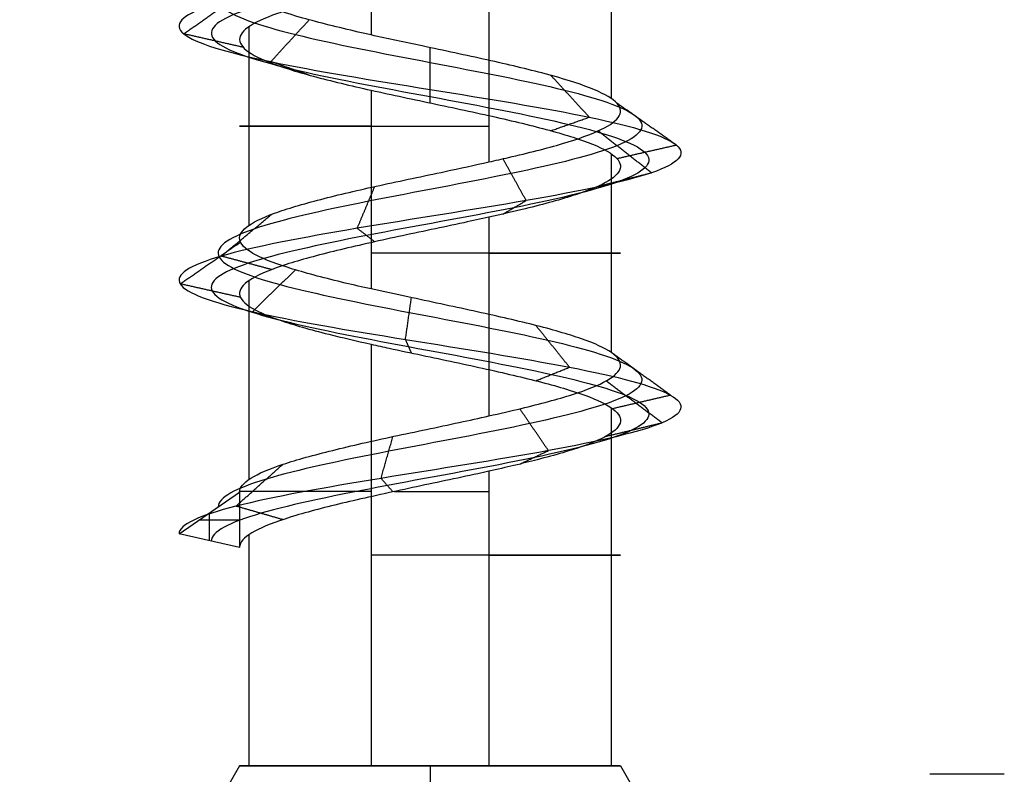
# Model space of a CAD drawing. Header units: millimetres. Extents: x -372 to 378, y -113 to 121.
# Tile 12 of 65: x -318 to -306, y 81 to 90. Entities that reach past the tile are written whole.
import ezdxf

# ---------------------------------------------------------------- set-up
doc = ezdxf.new("R2010")
doc.units = ezdxf.units.MM
doc.layers.add('Screw', color=7, linetype='Continuous', true_color=0xffffff)

msp = doc.modelspace()

# ---------------------------------------------------------------- linework, layer by layer
at = {"layer": 'Screw', "color": 7, "true_color": 0xffffff}
for p, q in [((-313.869, 92.425, 1008.938), (-313.869, 90.024, 1008.938)), ((-310.97, 91.658, 1007.46), (-310.97, 89.258, 1007.46)), ((-312.447, 90.891, 1004.561), (-312.447, 88.491, 1004.561)), ((-315.346, 90.124, 1006.038), (-315.346, 87.723, 1006.038)), ((-313.869, 89.357, 1008.938), (-313.869, 86.957, 1008.938)), ((-310.97, 88.59, 1007.46), (-310.97, 86.19, 1007.46)), ((-312.447, 87.823, 1004.561), (-312.447, 85.423, 1004.561)), ((-315.346, 87.056, 1006.038), (-315.346, 84.655, 1006.038)), ((-313.869, 86.289, 1008.938), (-313.869, 81.196, 1008.938)), ((-310.97, 85.522, 1007.46), (-310.97, 81.196, 1007.46)), ((-312.447, 84.755, 1004.561), (-312.447, 81.196, 1004.561)), ((-316.191, 83.998, 1006.749), (-315.459, 84.503, 1006.749)), ((-315.459, 84.503, 1006.749), (-315.459, 83.835, 1006.749)), ((-315.825, 84.25, 1006.749), (-315.825, 83.916, 1006.749)), ((-315.943, 84.169, 1006.749), (-315.459, 84.169, 1006.749)), ((-315.459, 83.835, 1006.749), (-316.191, 83.998, 1006.749)), ((-315.346, 83.988, 1006.038), (-315.346, 81.196, 1006.038)), ((-315.459, 81.196, 1006.749), (-318.116, 76.594, 1006.749)), ((-313.158, 81.196, 1009.05), (-313.158, 76.594, 1011.707)), ((-313.158, 81.196, 1004.448), (-313.158, 76.594, 1001.791)), ((-310.857, 81.196, 1006.749), (-308.2, 76.594, 1006.749)), ((-306.22, 81.094, 927.358), (-307.12, 81.094, 927.358))]:
    msp.add_line(p, q, dxfattribs=at)
at = {"layer": 'Screw', "color": 7, "true_color": 0xffffff, "extrusion": (0, -1, 0)}
for centre, start, end in [((-313.158, 1006.749, -88.924), 108, 288), ((-313.158, 1006.749, -87.39), 288, 108), ((-313.158, 1006.749, -84.51), 108, 180.7946), ((-313.158, 1006.749, -84.51), 259.1977, 288), ((-313.158, 1006.749, -83.743), 288, 108), ((-313.158, 1006.749, -81.196), 108, 180), ((-313.158, 1006.749, -81.196), 180, 288), ((-313.158, 1006.749, -81.196), 0, 108), ((-313.158, 1006.749, -81.196), 288, 0)]:
    msp.add_arc(centre, 2.301, start, end, dxfattribs=at)
at = {"layer": 'Screw', "color": 7, "true_color": 0xffffff}
for points, knots in [([(-314.657, 114.677, 1006.749), (-314.673, 114.549, 1007.142), (-314.558, 114.422, 1007.559), (-314.013, 114.166, 1008.195), (-313.601, 114.038, 1008.408), (-312.715, 113.782, 1008.472), (-312.248, 113.655, 1008.321), (-311.541, 113.399, 1007.704), (-311.307, 113.271, 1007.242), (-311.243, 113.015, 1006.256), (-311.415, 112.888, 1005.739), (-312.102, 112.632, 1004.961), (-312.615, 112.504, 1004.707), (-313.701, 112.248, 1004.643), (-314.268, 112.121, 1004.835), (-315.117, 111.865, 1005.594), (-315.402, 111.737, 1006.156), (-315.446, 111.481, 1007.342), (-315.205, 111.354, 1007.943), (-314.37, 111.098, 1008.814), (-313.771, 110.97, 1009.079), (-312.544, 110.714, 1009.105), (-311.924, 110.587, 1008.865), (-311.024, 110.331, 1008.001), (-310.751, 110.203, 1007.383), (-310.726, 109.947, 1006.116), (-310.974, 109.82, 1005.475), (-311.866, 109.564, 1004.547), (-312.504, 109.436, 1004.266), (-313.811, 109.18, 1004.24), (-314.472, 109.053, 1004.497), (-315.428, 108.797, 1005.417), (-315.721, 108.669, 1006.076), (-315.74, 108.413, 1007.423), (-315.466, 108.286, 1008.098), (-314.515, 108.03, 1009.066), (-313.841, 107.902, 1009.354), (-312.474, 107.646, 1009.367), (-311.789, 107.519, 1009.092), (-310.806, 107.263, 1008.127), (-310.515, 107.135, 1007.443), (-310.502, 106.88, 1006.055), (-310.781, 106.752, 1005.361), (-311.76, 106.496, 1004.363), (-312.454, 106.368, 1004.068), (-313.862, 106.113, 1004.055), (-314.566, 105.985, 1004.338), (-315.578, 105.729, 1005.332), (-315.875, 105.601, 1006.035), (-315.893, 105.362, 1007.374), (-315.684, 105.25, 1008.004), (-314.899, 105.026, 1008.996), (-314.328, 104.914, 1009.353), (-313.077, 104.69, 1009.625), (-312.402, 104.579, 1009.538), (-311.249, 104.355, 1008.947), (-310.776, 104.243, 1008.445), (-310.254, 104.019, 1007.243), (-310.207, 103.907, 1006.547), (-310.57, 103.684, 1005.271), (-310.98, 103.572, 1004.697), (-312.083, 103.348, 1003.933), (-312.772, 103.236, 1003.747), (-314.124, 103.013, 1003.858), (-314.782, 102.901, 1004.154), (-315.769, 102.677, 1005.109), (-316.092, 102.565, 1005.763), (-316.251, 102.341, 1007.142), (-316.066, 102.23, 1007.857), (-315.294, 102.006, 1009.012), (-314.703, 101.894, 1009.45), (-313.373, 101.67, 1009.853), (-312.639, 101.559, 1009.817), (-311.355, 101.335, 1009.286), (-310.81, 101.223, 1008.792), (-310.155, 100.999, 1007.566), (-310.047, 100.887, 1006.839), (-310.319, 100.664, 1005.476), (-310.697, 100.552, 1004.845), (-311.771, 100.328, 1003.964), (-312.463, 100.216, 1003.716), (-313.853, 99.993, 1003.716), (-314.545, 99.881, 1003.964), (-315.619, 99.657, 1004.845), (-315.997, 99.545, 1005.476), (-316.268, 99.321, 1006.839), (-316.16, 99.21, 1007.566), (-315.505, 98.986, 1008.792), (-314.961, 98.874, 1009.286), (-313.677, 98.65, 1009.817), (-312.942, 98.538, 1009.853), (-311.612, 98.315, 1009.45), (-311.022, 98.203, 1009.012), (-310.25, 97.979, 1007.857), (-310.071, 97.867, 1007.143), (-310.207, 97.644, 1005.76), (-310.522, 97.532, 1005.096), (-311.504, 97.308, 1004.113), (-312.169, 97.196, 1003.799), (-313.552, 96.973, 1003.663), (-314.265, 96.861, 1003.841), (-315.421, 96.637, 1004.613), (-315.859, 96.525, 1005.204), (-316.262, 96.301, 1006.534), (-316.226, 96.19, 1007.268), (-315.694, 95.966, 1008.552), (-315.2, 95.854, 1009.097), (-313.975, 95.63, 1009.752), (-313.248, 95.518, 1009.86), (-311.885, 95.295, 1009.588), (-311.254, 95.183, 1009.21), (-310.372, 94.959, 1008.136), (-310.125, 94.847, 1007.444), (-310.125, 94.624, 1006.054), (-310.372, 94.512, 1005.362), (-311.254, 94.288, 1004.288), (-311.885, 94.176, 1003.91), (-313.248, 93.953, 1003.639), (-313.975, 93.841, 1003.747), (-315.2, 93.617, 1004.402), (-315.694, 93.505, 1004.946), (-316.226, 93.281, 1006.23), (-316.262, 93.17, 1006.965), (-315.859, 92.946, 1008.295), (-315.421, 92.834, 1008.885), (-314.265, 92.61, 1009.657), (-313.552, 92.498, 1009.836), (-312.169, 92.275, 1009.7), (-311.504, 92.163, 1009.385), (-310.522, 91.939, 1008.403), (-310.207, 91.827, 1007.738), (-310.071, 91.604, 1006.355), (-310.25, 91.492, 1005.642), (-311.022, 91.268, 1004.486), (-311.612, 91.156, 1004.048), (-312.942, 90.932, 1003.645), (-313.677, 90.821, 1003.681), (-314.961, 90.597, 1004.213), (-315.505, 90.485, 1004.707), (-316.16, 90.261, 1005.932), (-316.268, 90.15, 1006.659), (-315.997, 89.926, 1008.022), (-315.619, 89.814, 1008.653), (-314.545, 89.59, 1009.535), (-313.853, 89.478, 1009.782), (-312.463, 89.255, 1009.782), (-311.771, 89.143, 1009.535), (-310.697, 88.919, 1008.653), (-310.319, 88.807, 1008.022), (-310.047, 88.584, 1006.659), (-310.155, 88.472, 1005.932), (-310.81, 88.248, 1004.707), (-311.355, 88.136, 1004.213), (-312.639, 87.912, 1003.681), (-313.373, 87.801, 1003.645), (-314.703, 87.577, 1004.048), (-315.294, 87.465, 1004.486), (-316.066, 87.241, 1005.642), (-316.244, 87.13, 1006.355), (-316.108, 86.906, 1007.738), (-315.794, 86.794, 1008.403), (-314.811, 86.57, 1009.385), (-314.147, 86.458, 1009.7), (-312.764, 86.235, 1009.836), (-312.05, 86.123, 1009.657), (-310.895, 85.899, 1008.885), (-310.457, 85.787, 1008.295), (-310.054, 85.564, 1006.965), (-310.09, 85.452, 1006.23), (-310.621, 85.228, 1004.946), (-311.115, 85.116, 1004.402), (-312.341, 84.892, 1003.747), (-313.068, 84.781, 1003.639), (-314.431, 84.557, 1003.91), (-315.062, 84.445, 1004.288), (-315.943, 84.221, 1005.362), (-316.191, 84.11, 1006.053), (-316.191, 83.998, 1006.749)], [0.0909091, 0.0909091, 0.0909091, 0.0909091, 0.1022727, 0.1022727, 0.1136364, 0.1136364, 0.125, 0.125, 0.1363636, 0.1363636, 0.1477273, 0.1477273, 0.1590909, 0.1590909, 0.1704545, 0.1704545, 0.1818182, 0.1818182, 0.1931818, 0.1931818, 0.2045455, 0.2045455, 0.2159091, 0.2159091, 0.2272727, 0.2272727, 0.2386364, 0.2386364, 0.25, 0.25, 0.2613636, 0.2613636, 0.2727273, 0.2727273, 0.2840909, 0.2840909, 0.2954545, 0.2954545, 0.3068182, 0.3068182, 0.3181818, 0.3181818, 0.3295455, 0.3295455, 0.3409091, 0.3409091, 0.3522727, 0.3522727, 0.3636364, 0.3636364, 0.3735795, 0.3735795, 0.3835227, 0.3835227, 0.3934659, 0.3934659, 0.4034091, 0.4034091, 0.4133523, 0.4133523, 0.4232955, 0.4232955, 0.4332386, 0.4332386, 0.4431818, 0.4431818, 0.453125, 0.453125, 0.4630682, 0.4630682, 0.4730114, 0.4730114, 0.4829545, 0.4829545, 0.4928977, 0.4928977, 0.5028409, 0.5028409, 0.5127841, 0.5127841, 0.5227273, 0.5227273, 0.5326705, 0.5326705, 0.5426136, 0.5426136, 0.5525568, 0.5525568, 0.5625, 0.5625, 0.5724432, 0.5724432, 0.5823864, 0.5823864, 0.5923295, 0.5923295, 0.6022727, 0.6022727, 0.6122159, 0.6122159, 0.6221591, 0.6221591, 0.6321023, 0.6321023, 0.6420455, 0.6420455, 0.6519886, 0.6519886, 0.6619318, 0.6619318, 0.671875, 0.671875, 0.6818182, 0.6818182, 0.6917614, 0.6917614, 0.7017045, 0.7017045, 0.7116477, 0.7116477, 0.7215909, 0.7215909, 0.7315341, 0.7315341, 0.7414773, 0.7414773, 0.7514205, 0.7514205, 0.7613636, 0.7613636, 0.7713068, 0.7713068, 0.78125, 0.78125, 0.7911932, 0.7911932, 0.8011364, 0.8011364, 0.8110795, 0.8110795, 0.8210227, 0.8210227, 0.8309659, 0.8309659, 0.8409091, 0.8409091, 0.8508523, 0.8508523, 0.8607955, 0.8607955, 0.8707386, 0.8707386, 0.8806818, 0.8806818, 0.890625, 0.890625, 0.9005682, 0.9005682, 0.9105114, 0.9105114, 0.9204545, 0.9204545, 0.9303977, 0.9303977, 0.9403409, 0.9403409, 0.9502841, 0.9502841, 0.9602273, 0.9602273, 0.9701705, 0.9701705, 0.9801136, 0.9801136, 0.9900568, 0.9900568, 1, 1, 1, 1]), ([(-312.662, 114.041, 1007.913), (-312.507, 113.978, 1007.864), (-312.359, 113.916, 1007.785), (-311.963, 113.726, 1007.457), (-311.781, 113.598, 1007.118), (-311.717, 113.342, 1006.38), (-311.838, 113.214, 1005.986), (-312.35, 112.959, 1005.384), (-312.739, 112.831, 1005.18), (-313.577, 112.575, 1005.116), (-314.021, 112.447, 1005.258), (-314.694, 112.192, 1005.841), (-314.928, 112.064, 1006.28), (-314.973, 111.808, 1007.218), (-314.783, 111.68, 1007.696), (-314.123, 111.425, 1008.392), (-313.647, 111.297, 1008.606), (-312.668, 111.041, 1008.631), (-312.171, 110.913, 1008.442), (-311.447, 110.658, 1007.754), (-311.225, 110.53, 1007.259), (-311.199, 110.274, 1006.24), (-311.396, 110.146, 1005.722), (-312.113, 109.891, 1004.97), (-312.628, 109.763, 1004.739), (-313.687, 109.507, 1004.714), (-314.225, 109.379, 1004.919), (-315.006, 109.124, 1005.664), (-315.248, 108.996, 1006.2), (-315.267, 108.74, 1007.299), (-315.044, 108.612, 1007.851), (-314.268, 108.357, 1008.644), (-313.718, 108.229, 1008.881), (-312.598, 107.973, 1008.893), (-312.036, 107.845, 1008.669), (-311.229, 107.59, 1007.88), (-310.988, 107.462, 1007.319), (-310.975, 107.206, 1006.179), (-311.204, 107.078, 1005.608), (-312.007, 106.823, 1004.786), (-312.578, 106.695, 1004.541), (-313.738, 106.439, 1004.528), (-314.319, 106.311, 1004.761), (-315.155, 106.056, 1005.579), (-315.401, 105.928, 1006.159), (-315.419, 105.688, 1007.265), (-315.249, 105.576, 1007.788), (-314.602, 105.353, 1008.612), (-314.13, 105.241, 1008.91), (-313.091, 105.017, 1009.139), (-312.529, 104.905, 1009.069), (-311.568, 104.682, 1008.581), (-311.172, 104.57, 1008.164), (-310.733, 104.346, 1007.162), (-310.691, 104.234, 1006.58), (-310.992, 104.01, 1005.513), (-311.333, 103.899, 1005.03), (-312.256, 103.675, 1004.387), (-312.833, 103.563, 1004.229), (-313.97, 103.339, 1004.318), (-314.524, 103.227, 1004.566), (-315.357, 103.004, 1005.367), (-315.632, 102.892, 1005.917), (-315.769, 102.668, 1007.08), (-315.612, 102.556, 1007.684), (-314.96, 102.333, 1008.659), (-314.462, 102.221, 1009.028), (-313.34, 101.997, 1009.369), (-312.72, 101.885, 1009.338), (-311.637, 101.661, 1008.89), (-311.177, 101.55, 1008.473), (-310.624, 101.326, 1007.439), (-310.533, 101.214, 1006.825), (-310.762, 100.99, 1005.675), (-311.081, 100.879, 1005.142), (-311.987, 100.655, 1004.399), (-312.571, 100.543, 1004.189), (-313.744, 100.319, 1004.189), (-314.328, 100.207, 1004.399), (-315.235, 99.984, 1005.142), (-315.554, 99.872, 1005.675), (-315.783, 99.648, 1006.825), (-315.692, 99.536, 1007.439), (-315.139, 99.313, 1008.473), (-314.679, 99.201, 1008.89), (-313.596, 98.977, 1009.338), (-312.976, 98.865, 1009.369), (-311.854, 98.641, 1009.028), (-311.355, 98.53, 1008.659), (-310.704, 98.306, 1007.684), (-310.553, 98.194, 1007.082), (-310.668, 97.97, 1005.915), (-310.933, 97.858, 1005.354), (-311.763, 97.635, 1004.525), (-312.323, 97.523, 1004.259), (-313.49, 97.299, 1004.144), (-314.092, 97.187, 1004.295), (-315.067, 96.964, 1004.947), (-315.437, 96.852, 1005.445), (-315.778, 96.628, 1006.567), (-315.747, 96.516, 1007.187), (-315.298, 96.293, 1008.27), (-314.882, 96.181, 1008.73), (-313.847, 95.957, 1009.283), (-313.234, 95.845, 1009.374), (-312.083, 95.621, 1009.145), (-311.551, 95.51, 1008.826), (-310.807, 95.286, 1007.92), (-310.598, 95.174, 1007.336), (-310.598, 94.95, 1006.163), (-310.807, 94.838, 1005.579), (-311.551, 94.615, 1004.672), (-312.083, 94.503, 1004.353), (-313.234, 94.279, 1004.124), (-313.847, 94.167, 1004.215), (-314.882, 93.944, 1004.768), (-315.298, 93.832, 1005.228), (-315.747, 93.608, 1006.311), (-315.778, 93.496, 1006.931), (-315.437, 93.273, 1008.053), (-315.067, 93.161, 1008.552), (-314.092, 92.937, 1009.203), (-313.49, 92.825, 1009.354), (-312.323, 92.601, 1009.239), (-311.763, 92.49, 1008.974), (-310.933, 92.266, 1008.144), (-310.668, 92.154, 1007.584), (-310.553, 91.93, 1006.417), (-310.704, 91.818, 1005.815), (-311.355, 91.595, 1004.84), (-311.854, 91.483, 1004.47), (-312.976, 91.259, 1004.129), (-313.596, 91.147, 1004.16), (-314.679, 90.924, 1004.609), (-315.139, 90.812, 1005.025), (-315.692, 90.588, 1006.06), (-315.783, 90.476, 1006.673), (-315.554, 90.253, 1007.824), (-315.235, 90.141, 1008.356), (-314.328, 89.917, 1009.1), (-313.744, 89.805, 1009.309), (-312.571, 89.581, 1009.309), (-311.987, 89.47, 1009.1), (-311.081, 89.246, 1008.356), (-310.762, 89.134, 1007.824), (-310.533, 88.91, 1006.673), (-310.624, 88.798, 1006.06), (-311.177, 88.575, 1005.025), (-311.637, 88.463, 1004.609), (-312.72, 88.239, 1004.16), (-313.34, 88.127, 1004.129), (-314.462, 87.904, 1004.47), (-314.96, 87.792, 1004.84), (-315.612, 87.568, 1005.815), (-315.763, 87.456, 1006.417), (-315.648, 87.232, 1007.584), (-315.382, 87.121, 1008.144), (-314.553, 86.897, 1008.974), (-313.992, 86.785, 1009.239), (-312.825, 86.561, 1009.354), (-312.223, 86.45, 1009.203), (-311.248, 86.226, 1008.552), (-310.879, 86.114, 1008.053), (-310.538, 85.89, 1006.931), (-310.569, 85.778, 1006.311), (-311.017, 85.555, 1005.228), (-311.434, 85.443, 1004.768), (-312.468, 85.219, 1004.215), (-313.082, 85.107, 1004.124), (-314.232, 84.884, 1004.353), (-314.765, 84.772, 1004.672), (-315.508, 84.548, 1005.579), (-315.718, 84.436, 1006.162), (-315.718, 84.324, 1006.749)], [9.962929, 9.962929, 9.962929, 9.962929, 10.425509, 10.425509, 11.373282, 11.373282, 12.321056, 12.321056, 13.268829, 13.268829, 14.216603, 14.216603, 15.164377, 15.164377, 16.11215, 16.11215, 17.059924, 17.059924, 18.007697, 18.007697, 18.955471, 18.955471, 19.903244, 19.903244, 20.851018, 20.851018, 21.798791, 21.798791, 22.746565, 22.746565, 23.694338, 23.694338, 24.642112, 24.642112, 25.589885, 25.589885, 26.537659, 26.537659, 27.485432, 27.485432, 28.433206, 28.433206, 29.38098, 29.38098, 30.328753, 30.328753, 31.158055, 31.158055, 31.987357, 31.987357, 32.816659, 32.816659, 33.64596, 33.64596, 34.475262, 34.475262, 35.304564, 35.304564, 36.133866, 36.133866, 36.963168, 36.963168, 37.79247, 37.79247, 38.621772, 38.621772, 39.451073, 39.451073, 40.280375, 40.280375, 41.109677, 41.109677, 41.938979, 41.938979, 42.768281, 42.768281, 43.597583, 43.597583, 44.426884, 44.426884, 45.256186, 45.256186, 46.085488, 46.085488, 46.91479, 46.91479, 47.744092, 47.744092, 48.573394, 48.573394, 49.402695, 49.402695, 50.231997, 50.231997, 51.061299, 51.061299, 51.890601, 51.890601, 52.719903, 52.719903, 53.549205, 53.549205, 54.378507, 54.378507, 55.207808, 55.207808, 56.03711, 56.03711, 56.866412, 56.866412, 57.695714, 57.695714, 58.525016, 58.525016, 59.354318, 59.354318, 60.183619, 60.183619, 61.012921, 61.012921, 61.842223, 61.842223, 62.671525, 62.671525, 63.500827, 63.500827, 64.330129, 64.330129, 65.15943, 65.15943, 65.988732, 65.988732, 66.818034, 66.818034, 67.647336, 67.647336, 68.476638, 68.476638, 69.30594, 69.30594, 70.135242, 70.135242, 70.964543, 70.964543, 71.793845, 71.793845, 72.623147, 72.623147, 73.452449, 73.452449, 74.281751, 74.281751, 75.111053, 75.111053, 75.940354, 75.940354, 76.769656, 76.769656, 77.598958, 77.598958, 78.42826, 78.42826, 79.257562, 79.257562, 80.086864, 80.086864, 80.916165, 80.916165, 81.745467, 81.745467, 82.574769, 82.574769, 83.404071, 83.404071, 83.404071, 83.404071]), ([(-313.288, 113.873, 1008.032), (-313.245, 113.857, 1008.04), (-313.202, 113.84, 1008.047), (-312.817, 113.696, 1008.083), (-312.451, 113.568, 1007.973), (-311.888, 113.312, 1007.501), (-311.697, 113.184, 1007.14), (-311.633, 112.929, 1006.358), (-311.763, 112.801, 1005.942), (-312.306, 112.545, 1005.309), (-312.717, 112.417, 1005.096), (-313.599, 112.162, 1005.032), (-314.065, 112.034, 1005.183), (-314.769, 111.778, 1005.797), (-315.012, 111.65, 1006.258), (-315.057, 111.395, 1007.24), (-314.858, 111.267, 1007.74), (-314.167, 111.011, 1008.467), (-313.669, 110.883, 1008.69), (-312.646, 110.628, 1008.715), (-312.127, 110.5, 1008.517), (-311.372, 110.244, 1007.798), (-311.14, 110.116, 1007.281), (-311.115, 109.861, 1006.218), (-311.321, 109.733, 1005.678), (-312.069, 109.477, 1004.895), (-312.606, 109.349, 1004.655), (-313.709, 109.094, 1004.629), (-314.269, 108.966, 1004.844), (-315.081, 108.71, 1005.62), (-315.332, 108.582, 1006.177), (-315.351, 108.327, 1007.321), (-315.119, 108.199, 1007.894), (-314.312, 107.943, 1008.719), (-313.74, 107.815, 1008.965), (-312.576, 107.56, 1008.977), (-311.993, 107.432, 1008.744), (-311.154, 107.176, 1007.923), (-310.904, 107.048, 1007.341), (-310.891, 106.793, 1006.157), (-311.129, 106.665, 1005.564), (-311.963, 106.409, 1004.711), (-312.556, 106.281, 1004.457), (-313.76, 106.026, 1004.444), (-314.363, 105.898, 1004.686), (-315.23, 105.642, 1005.535), (-315.485, 105.514, 1006.137), (-315.503, 105.275, 1007.284), (-315.326, 105.163, 1007.826), (-314.654, 104.939, 1008.68), (-314.165, 104.827, 1008.989), (-313.089, 104.604, 1009.225), (-312.506, 104.492, 1009.152), (-311.511, 104.268, 1008.646), (-311.102, 104.156, 1008.214), (-310.648, 103.933, 1007.176), (-310.605, 103.821, 1006.574), (-310.917, 103.597, 1005.47), (-311.27, 103.485, 1004.971), (-312.225, 103.261, 1004.306), (-312.823, 103.15, 1004.143), (-313.997, 102.926, 1004.236), (-314.57, 102.814, 1004.493), (-315.43, 102.59, 1005.321), (-315.714, 102.478, 1005.89), (-315.855, 102.255, 1007.091), (-315.693, 102.143, 1007.714), (-315.02, 101.919, 1008.722), (-314.505, 101.807, 1009.103), (-313.346, 101.584, 1009.455), (-312.706, 101.472, 1009.423), (-311.587, 101.248, 1008.96), (-311.112, 101.136, 1008.53), (-310.541, 100.913, 1007.461), (-310.447, 100.801, 1006.827), (-310.683, 100.577, 1005.639), (-311.013, 100.465, 1005.09), (-311.949, 100.241, 1004.321), (-312.552, 100.13, 1004.105), (-313.763, 99.906, 1004.105), (-314.367, 99.794, 1004.321), (-315.303, 99.57, 1005.09), (-315.633, 99.458, 1005.639), (-315.869, 99.235, 1006.827), (-315.775, 99.123, 1007.461), (-315.204, 98.899, 1008.53), (-314.729, 98.787, 1008.96), (-313.61, 98.564, 1009.423), (-312.97, 98.452, 1009.455), (-311.811, 98.228, 1009.103), (-311.296, 98.116, 1008.722), (-310.623, 97.893, 1007.714), (-310.467, 97.781, 1007.093), (-310.586, 97.557, 1005.887), (-310.86, 97.445, 1005.308), (-311.717, 97.221, 1004.451), (-312.296, 97.11, 1004.177), (-313.501, 96.886, 1004.059), (-314.123, 96.774, 1004.214), (-315.13, 96.55, 1004.887), (-315.512, 96.438, 1005.402), (-315.864, 96.215, 1006.561), (-315.832, 96.103, 1007.201), (-315.369, 95.879, 1008.32), (-314.938, 95.767, 1008.795), (-313.87, 95.544, 1009.366), (-313.236, 95.432, 1009.46), (-312.048, 95.208, 1009.224), (-311.498, 95.096, 1008.894), (-310.73, 94.873, 1007.958), (-310.514, 94.761, 1007.355), (-310.514, 94.537, 1006.144), (-310.73, 94.425, 1005.54), (-311.498, 94.201, 1004.604), (-312.048, 94.09, 1004.274), (-313.236, 93.866, 1004.038), (-313.87, 93.754, 1004.132), (-314.938, 93.53, 1004.703), (-315.369, 93.418, 1005.178), (-315.832, 93.195, 1006.297), (-315.864, 93.083, 1006.937), (-315.512, 92.859, 1008.096), (-315.13, 92.747, 1008.611), (-314.123, 92.524, 1009.284), (-313.501, 92.412, 1009.44), (-312.296, 92.188, 1009.321), (-311.717, 92.076, 1009.047), (-310.86, 91.852, 1008.19), (-310.586, 91.741, 1007.611), (-310.467, 91.517, 1006.406), (-310.623, 91.405, 1005.784), (-311.296, 91.181, 1004.777), (-311.811, 91.07, 1004.395), (-312.97, 90.846, 1004.043), (-313.61, 90.734, 1004.075), (-314.729, 90.51, 1004.538), (-315.204, 90.398, 1004.969), (-315.775, 90.175, 1006.037), (-315.869, 90.063, 1006.671), (-315.633, 89.839, 1007.859), (-315.303, 89.727, 1008.409), (-314.367, 89.504, 1009.177), (-313.763, 89.392, 1009.393), (-312.552, 89.168, 1009.393), (-311.949, 89.056, 1009.177), (-311.013, 88.832, 1008.409), (-310.683, 88.721, 1007.859), (-310.447, 88.497, 1006.671), (-310.541, 88.385, 1006.037), (-311.112, 88.161, 1004.969), (-311.587, 88.049, 1004.538), (-312.706, 87.826, 1004.075), (-313.346, 87.714, 1004.043), (-314.505, 87.49, 1004.395), (-315.02, 87.378, 1004.777), (-315.693, 87.155, 1005.784), (-315.848, 87.043, 1006.406), (-315.73, 86.819, 1007.611), (-315.456, 86.707, 1008.19), (-314.599, 86.484, 1009.047), (-314.02, 86.372, 1009.321), (-312.814, 86.148, 1009.44), (-312.193, 86.036, 1009.284), (-311.185, 85.812, 1008.611), (-310.804, 85.701, 1008.096), (-310.452, 85.477, 1006.937), (-310.484, 85.365, 1006.297), (-310.947, 85.141, 1005.178), (-311.377, 85.029, 1004.703), (-312.446, 84.806, 1004.132), (-313.08, 84.694, 1004.038), (-314.268, 84.47, 1004.274), (-314.817, 84.358, 1004.604), (-315.586, 84.135, 1005.54), (-315.802, 84.023, 1006.143), (-315.802, 83.911, 1006.749)], [2.782471, 2.782471, 2.782471, 2.782471, 2.974275, 2.974275, 4.461413, 4.461413, 5.948551, 5.948551, 7.435688, 7.435688, 8.922826, 8.922826, 10.409964, 10.409964, 11.897102, 11.897102, 13.384239, 13.384239, 14.871377, 14.871377, 16.358515, 16.358515, 17.845652, 17.845652, 19.33279, 19.33279, 20.819928, 20.819928, 22.307065, 22.307065, 23.794203, 23.794203, 25.281341, 25.281341, 26.768478, 26.768478, 28.255616, 28.255616, 29.742754, 29.742754, 31.229892, 31.229892, 32.717029, 32.717029, 34.204167, 34.204167, 35.691305, 35.691305, 36.99255, 36.99255, 38.293796, 38.293796, 39.595041, 39.595041, 40.896287, 40.896287, 42.197532, 42.197532, 43.498777, 43.498777, 44.800023, 44.800023, 46.101268, 46.101268, 47.402514, 47.402514, 48.703759, 48.703759, 50.005005, 50.005005, 51.30625, 51.30625, 52.607496, 52.607496, 53.908741, 53.908741, 55.209987, 55.209987, 56.511232, 56.511232, 57.812478, 57.812478, 59.113723, 59.113723, 60.414969, 60.414969, 61.716214, 61.716214, 63.01746, 63.01746, 64.318705, 64.318705, 65.619951, 65.619951, 66.921196, 66.921196, 68.222442, 68.222442, 69.523687, 69.523687, 70.824933, 70.824933, 72.126178, 72.126178, 73.427423, 73.427423, 74.728669, 74.728669, 76.029914, 76.029914, 77.33116, 77.33116, 78.632405, 78.632405, 79.933651, 79.933651, 81.234896, 81.234896, 82.536142, 82.536142, 83.837387, 83.837387, 85.138633, 85.138633, 86.439878, 86.439878, 87.741124, 87.741124, 89.042369, 89.042369, 90.343615, 90.343615, 91.64486, 91.64486, 92.946106, 92.946106, 94.247351, 94.247351, 95.548597, 95.548597, 96.849842, 96.849842, 98.151088, 98.151088, 99.452333, 99.452333, 100.753579, 100.753579, 102.054824, 102.054824, 103.35607, 103.35607, 104.657315, 104.657315, 105.95856, 105.95856, 107.259806, 107.259806, 108.561051, 108.561051, 109.862297, 109.862297, 111.163542, 111.163542, 112.464788, 112.464788, 113.766033, 113.766033, 115.067279, 115.067279, 116.368524, 116.368524, 117.66977, 117.66977, 118.971015, 118.971015, 118.971015, 118.971015]), ([(-313.869, 90.024, 1008.938), (-313.922, 90.036, 1008.92), (-313.974, 90.048, 1008.901), (-314.269, 90.116, 1008.781), (-314.499, 90.173, 1008.638), (-314.891, 90.284, 1008.286), (-315.058, 90.34, 1008.073), (-315.308, 90.452, 1007.609), (-315.394, 90.51, 1007.352), (-315.472, 90.621, 1006.832), (-315.466, 90.677, 1006.561), (-315.364, 90.789, 1006.044), (-315.267, 90.847, 1005.792), (-314.996, 90.958, 1005.34), (-314.818, 91.014, 1005.135), (-314.411, 91.126, 1004.801), (-314.175, 91.184, 1004.668), (-313.679, 91.295, 1004.492), (-313.411, 91.351, 1004.447), (-312.911, 91.457, 1004.449), (-312.672, 91.509, 1004.488), (-312.447, 91.559, 1004.561)], [0.3712068, 0.3712068, 0.3712068, 0.3712068, 0.3735898, 0.3735898, 0.3849072, 0.3849072, 0.3962316, 0.3962316, 0.4075491, 0.4075491, 0.4188735, 0.4188735, 0.430191, 0.430191, 0.4415153, 0.4415153, 0.4528328, 0.4528328, 0.4641571, 0.4641571, 0.4743259, 0.4743259, 0.4743259, 0.4743259]), ([(-312.447, 90.891, 1004.561), (-312.6, 90.857, 1004.511), (-312.759, 90.823, 1004.477), (-313.18, 90.733, 1004.433), (-313.45, 90.676, 1004.452), (-313.962, 90.564, 1004.577), (-314.21, 90.508, 1004.686), (-314.649, 90.396, 1004.977), (-314.846, 90.339, 1005.163), (-315.16, 90.227, 1005.586), (-315.282, 90.171, 1005.827), (-315.436, 90.059, 1006.331), (-315.469, 90.003, 1006.6), (-315.443, 89.89, 1007.126), (-315.383, 89.834, 1007.39), (-315.181, 89.722, 1007.877), (-315.035, 89.666, 1008.105), (-314.681, 89.554, 1008.494), (-314.466, 89.497, 1008.66), (-314.117, 89.413, 1008.845), (-313.995, 89.385, 1008.896), (-313.869, 89.357, 1008.938)], [0.54602155, 0.54602155, 0.54602155, 0.54602155, 0.55260985, 0.55260985, 0.56344539, 0.56344539, 0.57428087, 0.57428087, 0.58511638, 0.58511638, 0.59595189, 0.59595189, 0.60678739, 0.60678739, 0.61762293, 0.61762293, 0.62845839, 0.62845839, 0.63929397, 0.63929397, 0.64470664, 0.64470664, 0.64470664, 0.64470664]), ([(-312.447, 88.491, 1004.561), (-312.367, 88.509, 1004.587), (-312.288, 88.527, 1004.617), (-311.972, 88.6, 1004.76), (-311.747, 88.656, 1004.912), (-311.369, 88.768, 1005.278), (-311.209, 88.826, 1005.497), (-310.977, 88.937, 1005.97), (-310.901, 88.993, 1006.23), (-310.842, 89.105, 1006.753), (-310.858, 89.163, 1007.023), (-310.98, 89.274, 1007.536), (-311.087, 89.33, 1007.785), (-311.374, 89.442, 1008.226), (-311.559, 89.499, 1008.424), (-311.978, 89.611, 1008.742), (-312.219, 89.667, 1008.867), (-312.722, 89.779, 1009.024), (-312.99, 89.836, 1009.059), (-313.461, 89.936, 1009.04), (-313.67, 89.98, 1009.002), (-313.869, 90.024, 1008.938)], [0.2680947, 0.2680947, 0.2680947, 0.2680947, 0.2716974, 0.2716974, 0.283022, 0.283022, 0.2943394, 0.2943394, 0.305664, 0.305664, 0.3169814, 0.3169814, 0.328306, 0.328306, 0.3396234, 0.3396234, 0.3509479, 0.3509479, 0.3622653, 0.3622653, 0.3712068, 0.3712068, 0.3712068, 0.3712068]), ([(-313.869, 89.357, 1008.938), (-313.743, 89.329, 1008.978), (-313.613, 89.301, 1009.009), (-313.222, 89.217, 1009.064), (-312.951, 89.16, 1009.056), (-312.435, 89.049, 1008.949), (-312.183, 88.992, 1008.85), (-311.734, 88.88, 1008.576), (-311.53, 88.823, 1008.397), (-311.2, 88.712, 1007.986), (-311.069, 88.655, 1007.749), (-310.897, 88.543, 1007.252), (-310.854, 88.486, 1006.984), (-310.86, 88.375, 1006.457), (-310.91, 88.318, 1006.191), (-311.094, 88.206, 1005.698), (-311.231, 88.15, 1005.464), (-311.571, 88.038, 1005.062), (-311.779, 87.981, 1004.888), (-312.146, 87.891, 1004.677), (-312.294, 87.857, 1004.611), (-312.447, 87.823, 1004.561)], [0.64470664, 0.64470664, 0.64470664, 0.64470664, 0.65012941, 0.65012941, 0.66096502, 0.66096502, 0.67180043, 0.67180043, 0.68263607, 0.68263607, 0.69347146, 0.69347146, 0.70430713, 0.70430713, 0.7151425, 0.7151425, 0.7259782, 0.7259782, 0.73681354, 0.73681354, 0.74339324, 0.74339324, 0.74339324, 0.74339324]), ([(-313.869, 86.957, 1008.938), (-313.976, 86.98, 1008.902), (-314.081, 87.004, 1008.86), (-314.418, 87.084, 1008.692), (-314.636, 87.142, 1008.532), (-315, 87.253, 1008.152), (-315.152, 87.309, 1007.927), (-315.366, 87.421, 1007.446), (-315.433, 87.478, 1007.184), (-315.472, 87.59, 1006.659), (-315.446, 87.646, 1006.389), (-315.305, 87.758, 1005.881), (-315.189, 87.815, 1005.637), (-314.885, 87.927, 1005.207), (-314.693, 87.983, 1005.015), (-314.262, 88.095, 1004.713), (-314.017, 88.152, 1004.598), (-313.509, 88.264, 1004.46), (-313.239, 88.319, 1004.435), (-312.797, 88.414, 1004.47), (-312.619, 88.452, 1004.505), (-312.447, 88.491, 1004.561)], [0.1649804, 0.1649804, 0.1649804, 0.1649804, 0.1698117, 0.1698117, 0.1811291, 0.1811291, 0.1924539, 0.1924539, 0.2037712, 0.2037712, 0.215096, 0.215096, 0.2264133, 0.2264133, 0.237738, 0.237738, 0.2490554, 0.2490554, 0.26038, 0.26038, 0.2680947, 0.2680947, 0.2680947, 0.2680947]), ([(-312.447, 87.823, 1004.561), (-312.546, 87.801, 1004.529), (-312.647, 87.779, 1004.503), (-313.008, 87.701, 1004.438), (-313.279, 87.645, 1004.436), (-313.798, 87.533, 1004.523), (-314.054, 87.476, 1004.613), (-314.513, 87.364, 1004.871), (-314.723, 87.308, 1005.042), (-315.068, 87.196, 1005.44), (-315.208, 87.139, 1005.672), (-315.398, 87.028, 1006.163), (-315.452, 86.971, 1006.429), (-315.465, 86.859, 1006.955), (-315.425, 86.802, 1007.223), (-315.259, 86.691, 1007.723), (-315.131, 86.634, 1007.962), (-314.806, 86.522, 1008.376), (-314.605, 86.465, 1008.557), (-314.222, 86.37, 1008.798), (-314.049, 86.329, 1008.879), (-313.869, 86.289, 1008.938)], [0.74339324, 0.74339324, 0.74339324, 0.74339324, 0.74764927, 0.74764927, 0.75848459, 0.75848459, 0.76932034, 0.76932034, 0.78015564, 0.78015564, 0.79099143, 0.79099143, 0.8018267, 0.8018267, 0.81266251, 0.81266251, 0.82349776, 0.82349776, 0.83433361, 0.83433361, 0.84207939, 0.84207939, 0.84207939, 0.84207939]), ([(-312.447, 85.423, 1004.561), (-312.312, 85.453, 1004.605), (-312.181, 85.483, 1004.661), (-311.827, 85.569, 1004.854), (-311.614, 85.625, 1005.023), (-311.264, 85.737, 1005.416), (-311.121, 85.794, 1005.646), (-310.925, 85.906, 1006.135), (-310.868, 85.962, 1006.4), (-310.849, 86.073, 1006.926), (-310.885, 86.131, 1007.194), (-311.044, 86.243, 1007.696), (-311.17, 86.299, 1007.937), (-311.489, 86.41, 1008.355), (-311.688, 86.468, 1008.539), (-312.13, 86.579, 1008.825), (-312.38, 86.635, 1008.931), (-312.893, 86.747, 1009.05), (-313.163, 86.805, 1009.065), (-313.575, 86.892, 1009.017), (-313.724, 86.925, 1008.984), (-313.869, 86.957, 1008.938)], [0.0618685, 0.0618685, 0.0618685, 0.0618685, 0.067918, 0.067918, 0.0792429, 0.0792429, 0.0905603, 0.0905603, 0.1018851, 0.1018851, 0.1132025, 0.1132025, 0.1245274, 0.1245274, 0.1358448, 0.1358448, 0.1471696, 0.1471696, 0.158487, 0.158487, 0.1649804, 0.1649804, 0.1649804, 0.1649804]), ([(-313.869, 86.289, 1008.938), (-313.797, 86.273, 1008.961), (-313.724, 86.257, 1008.981), (-313.394, 86.185, 1009.053), (-313.123, 86.129, 1009.065), (-312.601, 86.017, 1008.997), (-312.342, 85.96, 1008.917), (-311.874, 85.848, 1008.676), (-311.657, 85.792, 1008.513), (-311.297, 85.68, 1008.129), (-311.149, 85.623, 1007.902), (-310.941, 85.511, 1007.418), (-310.878, 85.455, 1007.155), (-310.845, 85.343, 1006.629), (-310.875, 85.287, 1006.36), (-311.022, 85.175, 1005.854), (-311.141, 85.118, 1005.611), (-311.45, 85.007, 1005.185), (-311.645, 84.95, 1004.996), (-312.041, 84.848, 1004.726), (-312.24, 84.801, 1004.628), (-312.447, 84.755, 1004.561)], [0.84207939, 0.84207939, 0.84207939, 0.84207939, 0.84516883, 0.84516883, 0.85600471, 0.85600471, 0.8668399, 0.8668399, 0.87767581, 0.87767581, 0.88851098, 0.88851098, 0.89934692, 0.89934692, 0.91018206, 0.91018206, 0.92101803, 0.92101803, 0.93185315, 0.93185315, 0.9407679, 0.9407679, 0.9407679, 0.9407679]), ([(-315.459, 84.503, 1006.749), (-315.459, 84.559, 1006.486), (-315.412, 84.615, 1006.219), (-315.234, 84.726, 1005.724), (-315.101, 84.784, 1005.488), (-314.766, 84.895, 1005.082), (-314.56, 84.951, 1004.906), (-314.107, 85.063, 1004.637), (-313.854, 85.121, 1004.54), (-313.337, 85.232, 1004.44), (-313.066, 85.288, 1004.435), (-312.684, 85.37, 1004.494), (-312.564, 85.396, 1004.523), (-312.447, 85.423, 1004.561)], [0, 0, 0, 0, 0.01131575, 0.01131575, 0.02263356, 0.02263356, 0.03395821, 0.03395821, 0.04527566, 0.04527566, 0.05660056, 0.05660056, 0.06186848, 0.06186848, 0.06186848, 0.06186848]), ([(-312.447, 84.755, 1004.561), (-312.491, 84.745, 1004.546), (-312.536, 84.735, 1004.533), (-312.836, 84.67, 1004.456), (-313.107, 84.613, 1004.434), (-313.631, 84.501, 1004.482), (-313.892, 84.444, 1004.553), (-314.37, 84.333, 1004.776), (-314.592, 84.276, 1004.931), (-314.966, 84.164, 1005.301), (-315.122, 84.107, 1005.523), (-315.349, 83.996, 1005.998), (-315.421, 83.939, 1006.259), (-315.455, 83.867, 1006.597), (-315.459, 83.851, 1006.673), (-315.459, 83.835, 1006.749)], [0.9407679, 0.9407679, 0.9407679, 0.9407679, 0.94268914, 0.94268914, 0.95352424, 0.95352424, 0.96436026, 0.96436026, 0.97519533, 0.97519533, 0.98603138, 0.98603138, 0.99686651, 0.99686651, 1, 1, 1, 1])]:
    msp.add_open_spline(points, degree=3, knots=knots, dxfattribs=at)
for points in [[(-316.133, 90.038, 1007.341), (-315.774, 90.29, 1007.269), (-315.415, 90.543, 1007.198)], [(-315.082, 89.702, 1009.094), (-314.85, 89.955, 1008.811), (-314.618, 90.207, 1008.528)], [(-315.415, 89.875, 1007.198), (-315.774, 89.956, 1007.269), (-316.133, 90.038, 1007.341)], [(-313.158, 89.367, 1009.782), (-313.158, 89.619, 1009.416), (-313.158, 89.872, 1009.05)], [(-314.618, 89.539, 1008.528), (-314.85, 89.621, 1008.811), (-315.082, 89.702, 1009.094)], [(-311.234, 89.031, 1009.094), (-311.466, 89.284, 1008.811), (-311.698, 89.536, 1008.528)], [(-313.158, 89.204, 1009.05), (-313.158, 89.285, 1009.416), (-313.158, 89.367, 1009.782)], [(-310.183, 88.695, 1007.341), (-310.542, 88.948, 1007.269), (-310.901, 89.201, 1007.198)], [(-311.698, 88.868, 1008.528), (-311.466, 88.95, 1008.811), (-311.234, 89.031, 1009.094)], [(-310.483, 88.36, 1005.319), (-310.806, 88.612, 1005.492), (-311.129, 88.865, 1005.664)], [(-310.901, 88.532, 1007.198), (-310.542, 88.614, 1007.269), (-310.183, 88.695, 1007.341)], [(-311.997, 88.024, 1003.947), (-312.137, 88.277, 1004.285), (-312.277, 88.529, 1004.623)], [(-311.128, 88.197, 1005.664), (-310.806, 88.278, 1005.492), (-310.483, 88.36, 1005.319)], [(-314.038, 87.689, 1003.847), (-313.932, 87.941, 1004.197), (-313.826, 88.194, 1004.547)], [(-312.277, 87.861, 1004.623), (-312.137, 87.943, 1004.285), (-311.997, 88.024, 1003.947)], [(-315.68, 87.353, 1005.064), (-315.375, 87.606, 1005.267), (-315.071, 87.858, 1005.471)], [(-313.826, 87.526, 1004.547), (-313.932, 87.607, 1004.197), (-314.038, 87.689, 1003.847)], [(-316.176, 87.018, 1007.046), (-315.812, 87.27, 1007.011), (-315.448, 87.523, 1006.975)], [(-315.071, 87.19, 1005.471), (-315.376, 87.272, 1005.267), (-315.68, 87.353, 1005.064)], [(-315.303, 86.682, 1008.894), (-315.044, 86.935, 1008.635), (-314.785, 87.187, 1008.376)], [(-315.448, 86.855, 1006.975), (-315.812, 86.936, 1007.011), (-316.176, 87.018, 1007.046)], [(-313.455, 86.347, 1009.768), (-313.419, 86.599, 1009.403), (-313.383, 86.852, 1009.039)], [(-314.785, 86.519, 1008.376), (-315.044, 86.601, 1008.635), (-315.303, 86.682, 1008.894)], [(-311.473, 86.011, 1009.271), (-311.676, 86.264, 1008.967), (-311.88, 86.516, 1008.662)], [(-313.383, 86.184, 1009.039), (-313.419, 86.265, 1009.403), (-313.455, 86.347, 1009.768)], [(-310.255, 85.675, 1007.63), (-310.606, 85.928, 1007.523), (-310.956, 86.181, 1007.417)], [(-311.879, 85.848, 1008.662), (-311.676, 85.929, 1008.967), (-311.473, 86.011, 1009.271)], [(-310.356, 85.34, 1005.588), (-310.694, 85.592, 1005.729), (-311.032, 85.845, 1005.869)], [(-310.956, 85.512, 1007.417), (-310.606, 85.594, 1007.523), (-310.255, 85.675, 1007.63)], [(-311.728, 85.004, 1004.074), (-311.901, 85.257, 1004.397), (-312.073, 85.509, 1004.72)], [(-311.032, 85.177, 1005.869), (-310.694, 85.258, 1005.728), (-310.356, 85.34, 1005.588)], [(-313.75, 84.669, 1003.774), (-313.678, 84.921, 1004.133), (-313.607, 85.174, 1004.492)], [(-312.073, 84.841, 1004.72), (-311.901, 84.923, 1004.397), (-311.728, 85.004, 1004.074)], [(-315.503, 84.333, 1004.825), (-315.22, 84.586, 1005.057), (-314.937, 84.838, 1005.289)], [(-313.607, 84.506, 1004.492), (-313.678, 84.587, 1004.133), (-313.75, 84.669, 1003.774)], [(-314.937, 84.17, 1005.289), (-315.22, 84.252, 1005.057), (-315.503, 84.333, 1004.825)]]:
    msp.add_open_spline(points, degree=2, dxfattribs=at)

doc.saveas('drawing.dxf')
